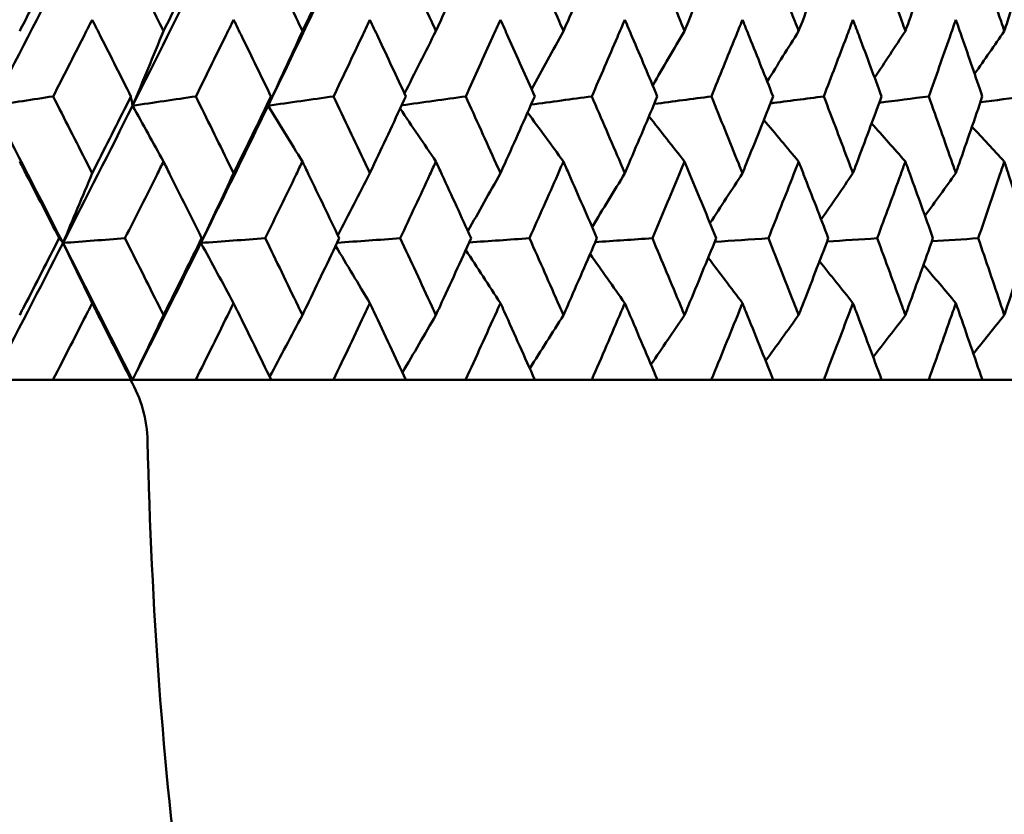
# Model space of a CAD drawing. Header units: millimetres. Extents: x 113 to 2969, y 62 to 2427.
# Tile 13 of 256: x 457 to 465, y 141 to 147. Entities that reach past the tile are written whole.
import ezdxf

# ---------------------------------------------------------------- set-up
doc = ezdxf.new("R2010")
doc.units = ezdxf.units.MM
doc.header["$LTSCALE"] = 12
doc.layers.add('Widoczne (ISO)', color=7, linetype='Continuous', lineweight=50)

msp = doc.modelspace()

# ---------------------------------------------------------------- linework, layer by layer
at = {"layer": 'Widoczne (ISO)'}
for p, q in [((457.4691, 144.3297), (456.997, 144.3297)), ((457.4691, 144.3297), (458.0765, 144.3297)), ((458.0885, 144.3297), (458.0765, 144.3297)), ((458.5803, 144.3297), (458.0885, 144.3297)), ((458.5803, 144.3297), (459.167, 144.3297)), ((459.6525, 144.3297), (459.167, 144.3297)), ((459.6525, 144.3297), (460.2162, 144.3297)), ((460.6814, 144.3297), (460.2162, 144.3297)), ((460.6814, 144.3297), (461.22, 144.3297)), ((461.663, 144.3297), (461.22, 144.3297)), ((461.663, 144.3297), (462.1743, 144.3297)), ((462.5934, 144.3297), (462.1743, 144.3297)), ((462.5934, 144.3297), (463.0754, 144.3297)), ((463.469, 144.3297), (463.0754, 144.3297)), ((463.469, 144.3297), (463.9197, 144.3297)), ((464.2862, 144.3297), (463.9197, 144.3297)), ((464.2862, 144.3297), (464.704, 144.3297)), ((465.042, 144.3297), (464.704, 144.3297))]:
    msp.add_line(p, q, dxfattribs=at)
msp.add_circle((448.6943, 112.3297), 50, dxfattribs=at)
msp.add_arc((457.2056, 143.8297), 1, 1.31456, 30, dxfattribs=at)
for points, knots in [([(457.2099, 147.0462), (457.2229, 147.0715), (457.2358, 147.0968), (457.3379, 147.2961), (457.4267, 147.4702), (457.5151, 147.6442)], [0.06686277, 0.06686277, 0.06686277, 0.06686277, 0.07557848, 0.07557848, 0.13558897, 0.13558897, 0.13558897, 0.13558897]), ([(458.0312, 147.6442), (458.1183, 147.4702), (458.2052, 147.2962), (458.3042, 147.0969), (458.3168, 147.0715), (458.3294, 147.0462)], [0.01556037, 0.01556037, 0.01556037, 0.01556037, 0.07555527, 0.07555527, 0.08428623, 0.08428623, 0.08428623, 0.08428623]), ([(458.3294, 147.0462), (458.3419, 147.0715), (458.3545, 147.0968), (458.4533, 147.2961), (458.5392, 147.4702), (458.6248, 147.6442)], [0.06686277, 0.06686277, 0.06686277, 0.06686277, 0.07557848, 0.07557848, 0.13558897, 0.13558897, 0.13558897, 0.13558897]), ([(459.1233, 147.6442), (459.2074, 147.4702), (459.2911, 147.2962), (459.3866, 147.0969), (459.3987, 147.0715), (459.4108, 147.0462)], [0.01556037, 0.01556037, 0.01556037, 0.01556037, 0.07555527, 0.07555527, 0.08428623, 0.08428623, 0.08428623, 0.08428623]), ([(459.4108, 147.0462), (459.4229, 147.0715), (459.435, 147.0968), (459.5302, 147.2961), (459.613, 147.4702), (459.6953, 147.6442)], [0.06686277, 0.06686277, 0.06686277, 0.06686277, 0.07557848, 0.07557848, 0.13558897, 0.13558897, 0.13558897, 0.13558897]), ([(460.1743, 147.6442), (460.255, 147.4702), (460.3353, 147.2962), (460.4268, 147.0969), (460.4384, 147.0715), (460.45, 147.0462)], [0.01556037, 0.01556037, 0.01556037, 0.01556037, 0.07555527, 0.07555527, 0.08428623, 0.08428623, 0.08428623, 0.08428623]), ([(460.45, 147.0462), (460.4616, 147.0715), (460.4732, 147.0968), (460.5644, 147.2961), (460.6436, 147.4702), (460.7223, 147.6442)], [0.06686277, 0.06686277, 0.06686277, 0.06686277, 0.07557848, 0.07557848, 0.13558897, 0.13558897, 0.13558897, 0.13558897]), ([(461.18, 147.6442), (461.257, 147.4702), (461.3335, 147.2962), (461.4207, 147.0969), (461.4317, 147.0715), (461.4428, 147.0462)], [0.01556037, 0.01556037, 0.01556037, 0.01556037, 0.07555527, 0.07555527, 0.08428623, 0.08428623, 0.08428623, 0.08428623]), ([(461.4428, 147.0462), (461.4538, 147.0715), (461.4649, 147.0968), (461.5517, 147.2961), (461.6271, 147.4702), (461.7019, 147.6442)], [0.06686277, 0.06686277, 0.06686277, 0.06686277, 0.07557848, 0.07557848, 0.13558897, 0.13558897, 0.13558897, 0.13558897]), ([(462.1364, 147.6442), (462.2094, 147.4702), (462.2818, 147.2962), (462.3643, 147.0969), (462.3748, 147.0715), (462.3853, 147.0462)], [0.01556037, 0.01556037, 0.01556037, 0.01556037, 0.07555527, 0.07555527, 0.08428623, 0.08428623, 0.08428623, 0.08428623]), ([(462.3853, 147.0462), (462.3957, 147.0715), (462.4061, 147.0968), (462.4883, 147.2961), (462.5595, 147.4702), (462.6302, 147.6442)], [0.06686277, 0.06686277, 0.06686277, 0.06686277, 0.07557848, 0.07557848, 0.13558897, 0.13558897, 0.13558897, 0.13558897]), ([(463.0397, 147.6442), (463.1084, 147.4702), (463.1765, 147.2962), (463.254, 147.0969), (463.2639, 147.0715), (463.2737, 147.0462)], [0.01556037, 0.01556037, 0.01556037, 0.01556037, 0.07555527, 0.07555527, 0.08428623, 0.08428623, 0.08428623, 0.08428623]), ([(463.2737, 147.0462), (463.2835, 147.0715), (463.2933, 147.0968), (463.3704, 147.2961), (463.4372, 147.4702), (463.5034, 147.6442)], [0.06686277, 0.06686277, 0.06686277, 0.06686277, 0.07557848, 0.07557848, 0.13558897, 0.13558897, 0.13558897, 0.13558897]), ([(463.8865, 147.6442), (463.9506, 147.4702), (464.0141, 147.2962), (464.0863, 147.0969), (464.0954, 147.0715), (464.1046, 147.0462)], [0.01556037, 0.01556037, 0.01556037, 0.01556037, 0.07555527, 0.07555527, 0.08428623, 0.08428623, 0.08428623, 0.08428623]), ([(464.1046, 147.0462), (464.1137, 147.0715), (464.1228, 147.0968), (464.1946, 147.2961), (464.2567, 147.4702), (464.3183, 147.6442)], [0.06686277, 0.06686277, 0.06686277, 0.06686277, 0.07557848, 0.07557848, 0.13558897, 0.13558897, 0.13558897, 0.13558897]), ([(464.6733, 147.6442), (464.7325, 147.4702), (464.7912, 147.2962), (464.8578, 147.0969), (464.8662, 147.0715), (464.8746, 147.0462)], [0.01556037, 0.01556037, 0.01556037, 0.01556037, 0.07555527, 0.07555527, 0.08428623, 0.08428623, 0.08428623, 0.08428623]), ([(464.8746, 147.0462), (464.8831, 147.0715), (464.8915, 147.0968), (464.9577, 147.2961), (465.0148, 147.4702), (465.0714, 147.6442)], [0.06686277, 0.06686277, 0.06686277, 0.06686277, 0.07557848, 0.07557848, 0.13558897, 0.13558897, 0.13558897, 0.13558897]), ([(457.7741, 147.135), (457.7513, 147.0899), (457.7284, 147.0448), (457.6272, 146.8456), (457.5487, 146.6915), (457.47, 146.5374)], [0.04598621, 0.04598621, 0.04598621, 0.04598621, 0.06155279, 0.06155279, 0.11473062, 0.11473062, 0.11473062, 0.11473062]), ([(458.0756, 146.5374), (457.9982, 146.6915), (457.9206, 146.8456), (457.8198, 147.0447), (457.797, 147.0899), (457.7741, 147.135)], [0.00838421, 0.00838421, 0.00838421, 0.00838421, 0.06155515, 0.06155515, 0.07712864, 0.07712864, 0.07712864, 0.07712864]), ([(458.8751, 147.135), (458.8531, 147.0899), (458.831, 147.0448), (458.7332, 146.8456), (458.6573, 146.6915), (458.5811, 146.5374)], [0.04598621, 0.04598621, 0.04598621, 0.04598621, 0.06155279, 0.06155279, 0.11473062, 0.11473062, 0.11473062, 0.11473062]), ([(459.1662, 146.5374), (459.0915, 146.6915), (459.0166, 146.8456), (458.9193, 147.0447), (458.8972, 147.0899), (458.8751, 147.135)], [0.00838421, 0.00838421, 0.00838421, 0.00838421, 0.06155515, 0.06155515, 0.07712864, 0.07712864, 0.07712864, 0.07712864]), ([(459.936, 147.135), (459.9148, 147.0899), (459.8935, 147.0448), (459.7996, 146.8456), (459.7266, 146.6915), (459.6533, 146.5374)], [0.04598621, 0.04598621, 0.04598621, 0.04598621, 0.06155279, 0.06155279, 0.11473062, 0.11473062, 0.11473062, 0.11473062]), ([(460.2155, 146.5374), (460.1438, 146.6915), (460.0719, 146.8456), (459.9784, 147.0447), (459.9572, 147.0899), (459.936, 147.135)], [0.00838421, 0.00838421, 0.00838421, 0.00838421, 0.06155515, 0.06155515, 0.07712864, 0.07712864, 0.07712864, 0.07712864]), ([(460.9525, 147.135), (460.9322, 147.0899), (460.9119, 147.0448), (460.8221, 146.8456), (460.7523, 146.6915), (460.6821, 146.5374)], [0.04598621, 0.04598621, 0.04598621, 0.04598621, 0.06155279, 0.06155279, 0.11473062, 0.11473062, 0.11473062, 0.11473062]), ([(461.2192, 146.5374), (461.1509, 146.6915), (461.0822, 146.8456), (460.993, 147.0447), (460.9727, 147.0899), (460.9525, 147.135)], [0.00838421, 0.00838421, 0.00838421, 0.00838421, 0.06155515, 0.06155515, 0.07712864, 0.07712864, 0.07712864, 0.07712864]), ([(461.9205, 147.135), (461.9013, 147.0899), (461.882, 147.0448), (461.7968, 146.8456), (461.7304, 146.6915), (461.6637, 146.5374)], [0.04598621, 0.04598621, 0.04598621, 0.04598621, 0.06155279, 0.06155279, 0.11473062, 0.11473062, 0.11473062, 0.11473062]), ([(462.1736, 146.5374), (462.1088, 146.6915), (462.0437, 146.8456), (461.959, 147.0447), (461.9398, 147.0899), (461.9205, 147.135)], [0.00838421, 0.00838421, 0.00838421, 0.00838421, 0.06155515, 0.06155515, 0.07712864, 0.07712864, 0.07712864, 0.07712864]), ([(462.8364, 147.135), (462.8183, 147.0899), (462.8001, 147.0448), (462.7197, 146.8456), (462.6571, 146.6915), (462.5941, 146.5374)], [0.04598621, 0.04598621, 0.04598621, 0.04598621, 0.06155279, 0.06155279, 0.11473062, 0.11473062, 0.11473062, 0.11473062]), ([(463.0747, 146.5374), (463.0138, 146.6915), (462.9525, 146.8456), (462.8727, 147.0447), (462.8546, 147.0899), (462.8364, 147.135)], [0.00838421, 0.00838421, 0.00838421, 0.00838421, 0.06155515, 0.06155515, 0.07712864, 0.07712864, 0.07712864, 0.07712864]), ([(463.6965, 147.135), (463.6796, 147.0899), (463.6626, 147.0448), (463.5873, 146.8456), (463.5287, 146.6915), (463.4696, 146.5374)], [0.04598621, 0.04598621, 0.04598621, 0.04598621, 0.06155279, 0.06155279, 0.11473062, 0.11473062, 0.11473062, 0.11473062]), ([(463.9191, 146.5374), (463.8623, 146.6915), (463.805, 146.8456), (463.7304, 147.0447), (463.7135, 147.0899), (463.6965, 147.135)], [0.00838421, 0.00838421, 0.00838421, 0.00838421, 0.06155515, 0.06155515, 0.07712864, 0.07712864, 0.07712864, 0.07712864]), ([(464.4974, 147.135), (464.4817, 147.0899), (464.4659, 147.0448), (464.3961, 146.8456), (464.3417, 146.6915), (464.2868, 146.5374)], [0.04598621, 0.04598621, 0.04598621, 0.04598621, 0.06155279, 0.06155279, 0.11473062, 0.11473062, 0.11473062, 0.11473062]), ([(464.7034, 146.5374), (464.6509, 146.6915), (464.5979, 146.8456), (464.5288, 147.0447), (464.5131, 147.0899), (464.4974, 147.135)], [0.00838421, 0.00838421, 0.00838421, 0.00838421, 0.06155515, 0.06155515, 0.07712864, 0.07712864, 0.07712864, 0.07712864]), ([(457.47, 146.5374), (457.5592, 146.3623), (457.6482, 146.1872), (457.7493, 145.9876), (457.7617, 145.9631), (457.7741, 145.9386)], [0.01044349, 0.01044349, 0.01044349, 0.01044349, 0.07085106, 0.07085106, 0.07930241, 0.07930241, 0.07930241, 0.07930241]), ([(457.7741, 145.9386), (457.7865, 145.963), (457.7989, 145.9875), (457.8997, 146.1871), (457.9879, 146.3623), (458.0756, 146.5374)], [0.06241522, 0.06241522, 0.06241522, 0.06241522, 0.0708546, 0.0708546, 0.13127416, 0.13127416, 0.13127416, 0.13127416]), ([(458.5811, 146.5374), (458.6675, 146.3623), (458.7535, 146.1872), (458.8512, 145.9876), (458.8632, 145.9631), (458.8751, 145.9386)], [0.01044349, 0.01044349, 0.01044349, 0.01044349, 0.07085106, 0.07085106, 0.07930241, 0.07930241, 0.07930241, 0.07930241]), ([(458.8751, 145.9386), (458.8871, 145.963), (458.899, 145.9875), (458.9965, 146.1871), (459.0816, 146.3623), (459.1662, 146.5374)], [0.06241522, 0.06241522, 0.06241522, 0.06241522, 0.0708546, 0.0708546, 0.13127416, 0.13127416, 0.13127416, 0.13127416]), ([(459.6533, 146.5374), (459.7364, 146.3623), (459.8191, 146.1872), (459.913, 145.9876), (459.9245, 145.9631), (459.936, 145.9386)], [0.01044349, 0.01044349, 0.01044349, 0.01044349, 0.07085106, 0.07085106, 0.07930241, 0.07930241, 0.07930241, 0.07930241]), ([(459.936, 145.9386), (459.9475, 145.963), (459.9589, 145.9875), (460.0526, 146.1871), (460.1342, 146.3623), (460.2155, 146.5374)], [0.06241522, 0.06241522, 0.06241522, 0.06241522, 0.0708546, 0.0708546, 0.13127416, 0.13127416, 0.13127416, 0.13127416]), ([(460.6821, 146.5374), (460.7616, 146.3623), (460.8408, 146.1872), (460.9305, 145.9876), (460.9415, 145.9631), (460.9525, 145.9386)], [0.01044349, 0.01044349, 0.01044349, 0.01044349, 0.07085106, 0.07085106, 0.07930241, 0.07930241, 0.07930241, 0.07930241]), ([(460.9525, 145.9386), (460.9634, 145.963), (460.9744, 145.9875), (461.0638, 146.1871), (461.1418, 146.3623), (461.2192, 146.5374)], [0.06241522, 0.06241522, 0.06241522, 0.06241522, 0.0708546, 0.0708546, 0.13127416, 0.13127416, 0.13127416, 0.13127416]), ([(461.6637, 146.5374), (461.7393, 146.3623), (461.8145, 146.1872), (461.8997, 145.9876), (461.9101, 145.9631), (461.9205, 145.9386)], [0.01044349, 0.01044349, 0.01044349, 0.01044349, 0.07085106, 0.07085106, 0.07930241, 0.07930241, 0.07930241, 0.07930241]), ([(461.9205, 145.9386), (461.931, 145.963), (461.9414, 145.9875), (462.0262, 146.1871), (462.1002, 146.3623), (462.1736, 146.5374)], [0.06241522, 0.06241522, 0.06241522, 0.06241522, 0.0708546, 0.0708546, 0.13127416, 0.13127416, 0.13127416, 0.13127416]), ([(462.5941, 146.5374), (462.6655, 146.3623), (462.7365, 146.1872), (462.8168, 145.9876), (462.8266, 145.9631), (462.8364, 145.9386)], [0.01044349, 0.01044349, 0.01044349, 0.01044349, 0.07085106, 0.07085106, 0.07930241, 0.07930241, 0.07930241, 0.07930241]), ([(462.8364, 145.9386), (462.8463, 145.963), (462.8561, 145.9875), (462.9361, 146.1871), (463.0057, 146.3623), (463.0747, 146.5374)], [0.06241522, 0.06241522, 0.06241522, 0.06241522, 0.0708546, 0.0708546, 0.13127416, 0.13127416, 0.13127416, 0.13127416]), ([(463.4696, 146.5374), (463.5366, 146.3623), (463.603, 146.1872), (463.6781, 145.9876), (463.6873, 145.9631), (463.6965, 145.9386)], [0.01044349, 0.01044349, 0.01044349, 0.01044349, 0.07085106, 0.07085106, 0.07930241, 0.07930241, 0.07930241, 0.07930241]), ([(463.6965, 145.9386), (463.7057, 145.963), (463.7149, 145.9875), (463.7897, 146.1871), (463.8547, 146.3623), (463.9191, 146.5374)], [0.06241522, 0.06241522, 0.06241522, 0.06241522, 0.0708546, 0.0708546, 0.13127416, 0.13127416, 0.13127416, 0.13127416]), ([(464.2868, 146.5374), (464.349, 146.3623), (464.4107, 146.1872), (464.4803, 145.9876), (464.4889, 145.9631), (464.4974, 145.9386)], [0.01044349, 0.01044349, 0.01044349, 0.01044349, 0.07085106, 0.07085106, 0.07930241, 0.07930241, 0.07930241, 0.07930241]), ([(464.4974, 145.9386), (464.5059, 145.963), (464.5144, 145.9875), (464.5837, 146.1871), (464.6439, 146.3623), (464.7034, 146.5374)], [0.06241522, 0.06241522, 0.06241522, 0.06241522, 0.0708546, 0.0708546, 0.13127416, 0.13127416, 0.13127416, 0.13127416]), ([(457.5168, 145.4323), (457.432, 145.5982), (457.3469, 145.7642), (457.2443, 145.9636), (457.2271, 145.9971), (457.2099, 146.0305)], [0.00418374, 0.00418374, 0.00418374, 0.00418374, 0.06147247, 0.06147247, 0.07302352, 0.07302352, 0.07302352, 0.07302352]), ([(458.3294, 146.0305), (458.3127, 145.9971), (458.296, 145.9636), (458.1964, 145.7642), (458.1131, 145.5982), (458.0295, 145.4323)], [0.04993807, 0.04993807, 0.04993807, 0.04993807, 0.0614821, 0.0614821, 0.11877783, 0.11877783, 0.11877783, 0.11877783]), ([(458.6264, 145.4323), (458.5444, 145.5982), (458.4621, 145.7642), (458.3627, 145.9636), (458.3461, 145.9971), (458.3294, 146.0305)], [0.00418374, 0.00418374, 0.00418374, 0.00418374, 0.06147247, 0.06147247, 0.07302352, 0.07302352, 0.07302352, 0.07302352]), ([(459.4108, 146.0305), (459.3948, 145.9971), (459.3787, 145.9636), (459.2827, 145.7642), (459.2024, 145.5982), (459.1217, 145.4323)], [0.04993807, 0.04993807, 0.04993807, 0.04993807, 0.0614821, 0.0614821, 0.11877783, 0.11877783, 0.11877783, 0.11877783]), ([(459.6968, 145.4323), (459.6179, 145.5982), (459.5387, 145.7642), (459.443, 145.9636), (459.4269, 145.9971), (459.4108, 146.0305)], [0.00418374, 0.00418374, 0.00418374, 0.00418374, 0.06147247, 0.06147247, 0.07302352, 0.07302352, 0.07302352, 0.07302352]), ([(460.45, 146.0305), (460.4346, 145.9971), (460.4192, 145.9636), (460.3272, 145.7642), (460.2502, 145.5982), (460.1728, 145.4323)], [0.04993807, 0.04993807, 0.04993807, 0.04993807, 0.0614821, 0.0614821, 0.11877783, 0.11877783, 0.11877783, 0.11877783]), ([(460.7238, 145.4323), (460.6483, 145.5982), (460.5725, 145.7642), (460.4808, 145.9636), (460.4654, 145.9971), (460.45, 146.0305)], [0.00418374, 0.00418374, 0.00418374, 0.00418374, 0.06147247, 0.06147247, 0.07302352, 0.07302352, 0.07302352, 0.07302352]), ([(461.4428, 146.0305), (461.4281, 145.9971), (461.4134, 145.9636), (461.3258, 145.7642), (461.2524, 145.5982), (461.1785, 145.4323)], [0.04993807, 0.04993807, 0.04993807, 0.04993807, 0.0614821, 0.0614821, 0.11877783, 0.11877783, 0.11877783, 0.11877783]), ([(461.7034, 145.4323), (461.6316, 145.5982), (461.5594, 145.7642), (461.4721, 145.9636), (461.4575, 145.9971), (461.4428, 146.0305)], [0.00418374, 0.00418374, 0.00418374, 0.00418374, 0.06147247, 0.06147247, 0.07302352, 0.07302352, 0.07302352, 0.07302352]), ([(462.3853, 146.0305), (462.3714, 145.9971), (462.3575, 145.9636), (462.2745, 145.7642), (462.205, 145.5982), (462.135, 145.4323)], [0.04993807, 0.04993807, 0.04993807, 0.04993807, 0.0614821, 0.0614821, 0.11877783, 0.11877783, 0.11877783, 0.11877783]), ([(462.6315, 145.4323), (462.5638, 145.5982), (462.4955, 145.7642), (462.413, 145.9636), (462.3991, 145.9971), (462.3853, 146.0305)], [0.00418374, 0.00418374, 0.00418374, 0.00418374, 0.06147247, 0.06147247, 0.07302352, 0.07302352, 0.07302352, 0.07302352]), ([(463.2737, 146.0305), (463.2607, 145.9971), (463.2476, 145.9636), (463.1697, 145.7642), (463.1043, 145.5982), (463.0384, 145.4323)], [0.04993807, 0.04993807, 0.04993807, 0.04993807, 0.0614821, 0.0614821, 0.11877783, 0.11877783, 0.11877783, 0.11877783]), ([(463.5047, 145.4323), (463.4412, 145.5982), (463.3772, 145.7642), (463.2997, 145.9636), (463.2867, 145.9971), (463.2737, 146.0305)], [0.00418374, 0.00418374, 0.00418374, 0.00418374, 0.06147247, 0.06147247, 0.07302352, 0.07302352, 0.07302352, 0.07302352]), ([(464.1046, 146.0305), (464.0924, 145.9971), (464.0803, 145.9636), (464.0077, 145.7642), (463.9467, 145.5982), (463.8852, 145.4323)], [0.04993807, 0.04993807, 0.04993807, 0.04993807, 0.0614821, 0.0614821, 0.11877783, 0.11877783, 0.11877783, 0.11877783]), ([(464.3194, 145.4323), (464.2604, 145.5982), (464.2009, 145.7642), (464.1288, 145.9636), (464.1167, 145.9971), (464.1046, 146.0305)], [0.00418374, 0.00418374, 0.00418374, 0.00418374, 0.06147247, 0.06147247, 0.07302352, 0.07302352, 0.07302352, 0.07302352]), ([(464.8746, 146.0305), (464.8635, 145.9971), (464.8523, 145.9636), (464.7853, 145.7642), (464.729, 145.5982), (464.6721, 145.4323)], [0.04993807, 0.04993807, 0.04993807, 0.04993807, 0.0614821, 0.0614821, 0.11877783, 0.11877783, 0.11877783, 0.11877783]), ([(465.0725, 145.4323), (465.0182, 145.5982), (464.9635, 145.7642), (464.897, 145.9636), (464.8858, 145.9971), (464.8746, 146.0305)], [0.00418374, 0.00418374, 0.00418374, 0.00418374, 0.06147247, 0.06147247, 0.07302352, 0.07302352, 0.07302352, 0.07302352]), ([(457.2099, 144.8339), (457.2219, 144.8571), (457.2338, 144.8803), (457.3365, 145.0797), (457.4269, 145.256), (457.5168, 145.4323)], [0.05804162, 0.05804162, 0.05804162, 0.05804162, 0.06605559, 0.06605559, 0.12689392, 0.12689392, 0.12689392, 0.12689392]), ([(458.0295, 145.4323), (458.1182, 145.256), (458.2065, 145.0798), (458.3062, 144.8804), (458.3178, 144.8571), (458.3294, 144.8339)], [0.00523804, 0.00523804, 0.00523804, 0.00523804, 0.06606705, 0.06606705, 0.07409033, 0.07409033, 0.07409033, 0.07409033]), ([(458.3294, 144.8339), (458.341, 144.8571), (458.3526, 144.8803), (458.452, 145.0797), (458.5394, 145.256), (458.6264, 145.4323)], [0.05804162, 0.05804162, 0.05804162, 0.05804162, 0.06605559, 0.06605559, 0.12689392, 0.12689392, 0.12689392, 0.12689392]), ([(459.1217, 145.4323), (459.2073, 145.256), (459.2925, 145.0798), (459.3885, 144.8804), (459.3997, 144.8571), (459.4108, 144.8339)], [0.00523804, 0.00523804, 0.00523804, 0.00523804, 0.06606705, 0.06606705, 0.07409033, 0.07409033, 0.07409033, 0.07409033]), ([(459.4108, 144.8339), (459.422, 144.8571), (459.4332, 144.8803), (459.529, 145.0797), (459.6131, 145.256), (459.6968, 145.4323)], [0.05804162, 0.05804162, 0.05804162, 0.05804162, 0.06605559, 0.06605559, 0.12689392, 0.12689392, 0.12689392, 0.12689392]), ([(460.1728, 145.4323), (460.2549, 145.256), (460.3366, 145.0798), (460.4286, 144.8804), (460.4393, 144.8571), (460.45, 144.8339)], [0.00523804, 0.00523804, 0.00523804, 0.00523804, 0.06606705, 0.06606705, 0.07409033, 0.07409033, 0.07409033, 0.07409033]), ([(460.45, 144.8339), (460.4607, 144.8571), (460.4714, 144.8803), (460.5632, 145.0797), (460.6438, 145.256), (460.7238, 145.4323)], [0.05804162, 0.05804162, 0.05804162, 0.05804162, 0.06605559, 0.06605559, 0.12689392, 0.12689392, 0.12689392, 0.12689392]), ([(461.1785, 145.4323), (461.2568, 145.256), (461.3347, 145.0798), (461.4224, 144.8804), (461.4326, 144.8571), (461.4428, 144.8339)], [0.00523804, 0.00523804, 0.00523804, 0.00523804, 0.06606705, 0.06606705, 0.07409033, 0.07409033, 0.07409033, 0.07409033]), ([(461.4428, 144.8339), (461.453, 144.8571), (461.4632, 144.8803), (461.5505, 145.0797), (461.6272, 145.256), (461.7034, 145.4323)], [0.05804162, 0.05804162, 0.05804162, 0.05804162, 0.06605559, 0.06605559, 0.12689392, 0.12689392, 0.12689392, 0.12689392]), ([(462.135, 145.4323), (462.2092, 145.256), (462.283, 145.0798), (462.3659, 144.8804), (462.3756, 144.8571), (462.3853, 144.8339)], [0.00523804, 0.00523804, 0.00523804, 0.00523804, 0.06606705, 0.06606705, 0.07409033, 0.07409033, 0.07409033, 0.07409033]), ([(462.3853, 144.8339), (462.3949, 144.8571), (462.4045, 144.8803), (462.4872, 145.0797), (462.5596, 145.256), (462.6315, 145.4323)], [0.05804162, 0.05804162, 0.05804162, 0.05804162, 0.06605559, 0.06605559, 0.12689392, 0.12689392, 0.12689392, 0.12689392]), ([(463.0384, 145.4323), (463.1083, 145.256), (463.1776, 145.0798), (463.2555, 144.8804), (463.2646, 144.8571), (463.2737, 144.8339)], [0.00523804, 0.00523804, 0.00523804, 0.00523804, 0.06606705, 0.06606705, 0.07409033, 0.07409033, 0.07409033, 0.07409033]), ([(463.2737, 144.8339), (463.2827, 144.8571), (463.2918, 144.8803), (463.3694, 145.0797), (463.4373, 145.256), (463.5047, 145.4323)], [0.05804162, 0.05804162, 0.05804162, 0.05804162, 0.06605559, 0.06605559, 0.12689392, 0.12689392, 0.12689392, 0.12689392]), ([(463.8852, 145.4323), (463.9504, 145.256), (464.0151, 145.0798), (464.0877, 144.8804), (464.0961, 144.8571), (464.1046, 144.8339)], [0.00523804, 0.00523804, 0.00523804, 0.00523804, 0.06606705, 0.06606705, 0.07409033, 0.07409033, 0.07409033, 0.07409033]), ([(464.1046, 144.8339), (464.113, 144.8571), (464.1214, 144.8803), (464.1937, 145.0797), (464.2569, 145.256), (464.3194, 145.4323)], [0.05804162, 0.05804162, 0.05804162, 0.05804162, 0.06605559, 0.06605559, 0.12689392, 0.12689392, 0.12689392, 0.12689392]), ([(464.6721, 145.4323), (464.7324, 145.256), (464.7921, 145.0798), (464.8591, 144.8804), (464.8669, 144.8571), (464.8746, 144.8339)], [0.00523804, 0.00523804, 0.00523804, 0.00523804, 0.06606705, 0.06606705, 0.07409033, 0.07409033, 0.07409033, 0.07409033]), ([(464.8746, 144.8339), (464.8824, 144.8571), (464.8902, 144.8803), (464.9568, 145.0797), (465.015, 145.256), (465.0725, 145.4323)], [0.05804162, 0.05804162, 0.05804162, 0.05804162, 0.06605559, 0.06605559, 0.12689392, 0.12689392, 0.12689392, 0.12689392]), ([(457.7741, 144.9273), (457.7632, 144.9057), (457.7522, 144.8842), (457.651, 144.685), (457.5602, 144.5073), (457.4691, 144.3297)], [0.05393723, 0.05393723, 0.05393723, 0.05393723, 0.06137399, 0.06137399, 0.12273355, 0.12273355, 0.12273355, 0.12273355]), ([(458.0765, 144.3297), (457.9869, 144.5073), (457.8971, 144.6849), (457.796, 144.8842), (457.7851, 144.9057), (457.7741, 144.9273)], [0, 0, 0, 0, 0.06135239, 0.06135239, 0.06879633, 0.06879633, 0.06879633, 0.06879633]), ([(458.8751, 144.9273), (458.8646, 144.9057), (458.854, 144.8842), (458.7561, 144.685), (458.6684, 144.5073), (458.5803, 144.3297)], [0.05393723, 0.05393723, 0.05393723, 0.05393723, 0.06137399, 0.06137399, 0.12273355, 0.12273355, 0.12273355, 0.12273355]), ([(459.167, 144.3297), (459.0807, 144.5073), (458.9939, 144.6849), (458.8963, 144.8842), (458.8857, 144.9057), (458.8751, 144.9273)], [0, 0, 0, 0, 0.06135239, 0.06135239, 0.06879633, 0.06879633, 0.06879633, 0.06879633]), ([(459.936, 144.9273), (459.9258, 144.9057), (459.9157, 144.8842), (459.8216, 144.685), (459.7373, 144.5073), (459.6525, 144.3297)], [0.05393723, 0.05393723, 0.05393723, 0.05393723, 0.06137399, 0.06137399, 0.12273355, 0.12273355, 0.12273355, 0.12273355]), ([(460.2162, 144.3297), (460.1334, 144.5073), (460.0501, 144.6849), (459.9563, 144.8842), (459.9461, 144.9057), (459.936, 144.9273)], [0, 0, 0, 0, 0.06135239, 0.06135239, 0.06879633, 0.06879633, 0.06879633, 0.06879633]), ([(460.9525, 144.9273), (460.9428, 144.9057), (460.933, 144.8842), (460.8432, 144.685), (460.7625, 144.5073), (460.6814, 144.3297)], [0.05393723, 0.05393723, 0.05393723, 0.05393723, 0.06137399, 0.06137399, 0.12273355, 0.12273355, 0.12273355, 0.12273355]), ([(461.22, 144.3297), (461.1409, 144.5073), (461.0615, 144.6849), (460.9719, 144.8842), (460.9622, 144.9057), (460.9525, 144.9273)], [0, 0, 0, 0, 0.06135239, 0.06135239, 0.06879633, 0.06879633, 0.06879633, 0.06879633]), ([(461.9205, 144.9273), (461.9113, 144.9057), (461.9021, 144.8842), (461.8168, 144.685), (461.7402, 144.5073), (461.663, 144.3297)], [0.05393723, 0.05393723, 0.05393723, 0.05393723, 0.06137399, 0.06137399, 0.12273355, 0.12273355, 0.12273355, 0.12273355]), ([(462.1743, 144.3297), (462.0994, 144.5073), (462.024, 144.6849), (461.939, 144.8842), (461.9298, 144.9057), (461.9205, 144.9273)], [0, 0, 0, 0, 0.06135239, 0.06135239, 0.06879633, 0.06879633, 0.06879633, 0.06879633]), ([(462.8364, 144.9273), (462.8278, 144.9057), (462.8191, 144.8842), (462.7386, 144.685), (462.6663, 144.5073), (462.5934, 144.3297)], [0.05393723, 0.05393723, 0.05393723, 0.05393723, 0.06137399, 0.06137399, 0.12273355, 0.12273355, 0.12273355, 0.12273355]), ([(463.0754, 144.3297), (463.0049, 144.5073), (462.934, 144.6849), (462.8538, 144.8842), (462.8451, 144.9057), (462.8364, 144.9273)], [0, 0, 0, 0, 0.06135239, 0.06135239, 0.06879633, 0.06879633, 0.06879633, 0.06879633]), ([(463.6965, 144.9273), (463.6884, 144.9057), (463.6803, 144.8842), (463.605, 144.685), (463.5373, 144.5073), (463.469, 144.3297)], [0.05393723, 0.05393723, 0.05393723, 0.05393723, 0.06137399, 0.06137399, 0.12273355, 0.12273355, 0.12273355, 0.12273355]), ([(463.9197, 144.3297), (463.854, 144.5073), (463.7877, 144.6849), (463.7128, 144.8842), (463.7047, 144.9057), (463.6965, 144.9273)], [0, 0, 0, 0, 0.06135239, 0.06135239, 0.06879633, 0.06879633, 0.06879633, 0.06879633]), ([(464.4974, 144.9273), (464.4899, 144.9057), (464.4824, 144.8842), (464.4126, 144.685), (464.3497, 144.5073), (464.2862, 144.3297)], [0.05393723, 0.05393723, 0.05393723, 0.05393723, 0.06137399, 0.06137399, 0.12273355, 0.12273355, 0.12273355, 0.12273355]), ([(464.704, 144.3297), (464.6432, 144.5073), (464.5819, 144.6849), (464.5125, 144.8842), (464.5049, 144.9057), (464.4974, 144.9273)], [0, 0, 0, 0, 0.06135239, 0.06135239, 0.06879633, 0.06879633, 0.06879633, 0.06879633]), ([(463.2216, 130.0113), (462.5827, 130.5515), (462.0047, 131.1682), (460.9705, 132.5546), (460.5143, 133.3243), (459.7237, 135.0168), (459.3893, 135.9395), (458.8423, 137.9381), (458.6296, 139.0139), (458.3262, 141.3185), (458.2353, 142.5473), (458.2054, 143.8526)], [1, 1, 1, 1, 1.1906229, 1.1906229, 1.3812459, 1.3812459, 1.5718688, 1.5718688, 1.7624917, 1.7624917, 1.9531146, 1.9531146, 1.9531146, 1.9531146])]:
    msp.add_open_spline(points, degree=3, knots=knots, dxfattribs=at)
for points in [[(456.9974, 146.4646), (457.1824, 146.8213), (457.366, 147.178), (457.5481, 147.5347)], [(458.089, 146.4646), (458.2682, 146.8213), (458.4458, 147.178), (458.6217, 147.5347)], [(459.1434, 146.4646), (459.3161, 146.8213), (459.4871, 147.178), (459.6562, 147.5347)], [(458.3294, 147.0462), (458.2495, 146.8519), (458.1694, 146.658), (458.089, 146.4646)], [(459.4108, 147.0462), (459.322, 146.8519), (459.2329, 146.658), (459.1434, 146.4646)], [(460.45, 147.0462), (460.3686, 146.8838), (460.2869, 146.7217), (460.205, 146.5599)], [(461.4428, 147.0462), (461.3604, 146.8946), (461.2777, 146.7433), (461.1949, 146.5923)], [(462.3853, 147.0462), (462.3028, 146.9051), (462.2202, 146.7641), (462.1374, 146.6235)], [(463.2737, 147.0462), (463.1922, 146.9152), (463.1105, 146.7843), (463.0287, 146.6537)], [(464.1046, 147.0462), (464.025, 146.9251), (463.9452, 146.8041), (463.8652, 146.6833)], [(464.8746, 147.0462), (464.7978, 146.9348), (464.7207, 146.8236), (464.6436, 146.7125)], [(456.9974, 146.4646), (457.1549, 146.4889), (457.3125, 146.5131), (457.47, 146.5374)], [(458.089, 146.4646), (458.0845, 146.4889), (458.0801, 146.5131), (458.0756, 146.5374)], [(458.089, 146.4646), (458.253, 146.4889), (458.4171, 146.5131), (458.5811, 146.5374)], [(459.1434, 146.4646), (459.151, 146.4889), (459.1586, 146.5131), (459.1662, 146.5374)], [(459.1434, 146.4646), (459.3134, 146.4889), (459.4833, 146.5131), (459.6533, 146.5374)], [(460.1834, 146.4683), (460.3496, 146.4913), (460.5159, 146.5144), (460.6821, 146.5374)], [(461.1909, 146.4735), (461.3485, 146.4948), (461.5061, 146.5161), (461.6637, 146.5374)], [(462.1489, 146.4785), (462.2973, 146.4981), (462.4457, 146.5178), (462.5941, 146.5374)], [(463.0533, 146.4832), (463.1921, 146.5013), (463.3309, 146.5194), (463.4696, 146.5374)], [(463.9009, 146.4878), (464.0295, 146.5044), (464.1582, 146.5209), (464.2868, 146.5374)], [(464.6881, 146.4922), (464.8062, 146.5073), (464.9244, 146.5224), (465.0425, 146.5374)], [(457.5472, 145.3959), (457.3652, 145.752), (457.1819, 146.1083), (456.9974, 146.4646)], [(457.5472, 145.3959), (457.7294, 145.752), (457.91, 146.1083), (458.089, 146.4646)], [(458.3294, 146.0305), (458.2493, 146.1754), (458.1692, 146.3201), (458.089, 146.4646)], [(458.6207, 145.3959), (458.7967, 145.752), (458.971, 146.1083), (459.1434, 146.4646)], [(459.4108, 146.0305), (459.3218, 146.1754), (459.2327, 146.3201), (459.1434, 146.4646)], [(460.45, 146.0305), (460.3573, 146.1681), (460.2644, 146.3055), (460.1715, 146.4427)], [(461.4428, 146.0305), (461.3498, 146.1578), (461.2567, 146.2848), (461.1635, 146.4117)], [(462.3853, 146.0305), (462.2931, 146.148), (462.2008, 146.2653), (462.1085, 146.3824)], [(463.2737, 146.0305), (463.1833, 146.1386), (463.0929, 146.2466), (463.0024, 146.3544)], [(464.1046, 146.0305), (464.017, 146.1297), (463.9294, 146.2287), (463.8417, 146.3276)], [(464.8746, 146.0305), (464.7908, 146.1209), (464.7068, 146.2113), (464.6229, 146.3015)], [(457.7741, 145.9386), (457.6987, 145.7572), (457.6231, 145.5764), (457.5472, 145.3959)], [(458.8751, 145.9386), (458.7906, 145.7572), (458.7058, 145.5764), (458.6207, 145.3959)], [(459.936, 145.9386), (459.8528, 145.7771), (459.7695, 145.616), (459.6859, 145.4552)], [(460.9525, 145.9386), (460.868, 145.7881), (460.7833, 145.638), (460.6984, 145.4881)], [(461.9205, 145.9386), (461.8358, 145.7986), (461.7508, 145.6589), (461.6656, 145.5195)], [(462.8364, 145.9386), (462.7523, 145.8087), (462.668, 145.679), (462.5835, 145.5496)], [(463.6965, 145.9386), (463.614, 145.8185), (463.5313, 145.6986), (463.4485, 145.5789)], [(464.4974, 145.9386), (464.4174, 145.828), (464.3373, 145.7177), (464.257, 145.6075)], [(457.5472, 145.3959), (457.5371, 145.408), (457.527, 145.4202), (457.5168, 145.4323)], [(457.5472, 145.3959), (457.708, 145.408), (457.8688, 145.4202), (458.0295, 145.4323)], [(458.6207, 145.3959), (458.7877, 145.408), (458.9547, 145.4202), (459.1217, 145.4323)], [(458.6207, 145.3959), (458.6226, 145.408), (458.6245, 145.4202), (458.6264, 145.4323)], [(459.6804, 145.3977), (459.8445, 145.4092), (460.0087, 145.4208), (460.1728, 145.4323)], [(460.7093, 145.4002), (460.8657, 145.4109), (461.0221, 145.4216), (461.1785, 145.4323)], [(461.6905, 145.4026), (461.8387, 145.4125), (461.9868, 145.4224), (462.135, 145.4323)], [(462.6204, 145.4049), (462.7597, 145.414), (462.8991, 145.4232), (463.0384, 145.4323)], [(463.4951, 145.4071), (463.6251, 145.4155), (463.7552, 145.4239), (463.8852, 145.4323)], [(464.3113, 145.4092), (464.4315, 145.4169), (464.5518, 145.4246), (464.6721, 145.4323)], [(456.997, 144.3297), (457.1819, 144.6849), (457.3653, 145.0403), (457.5472, 145.3959)], [(458.0885, 144.3297), (457.9094, 144.6849), (457.729, 145.0403), (457.5472, 145.3959)], [(457.7741, 144.9273), (457.6986, 145.0838), (457.623, 145.24), (457.5472, 145.3959)], [(458.0885, 144.3297), (458.2676, 144.6849), (458.445, 145.0403), (458.6207, 145.3959)], [(458.8751, 144.9273), (458.7905, 145.0838), (458.7057, 145.24), (458.6207, 145.3959)], [(459.936, 144.9273), (459.847, 145.0762), (459.7579, 145.2248), (459.6688, 145.3732)], [(460.9525, 144.9273), (460.8625, 145.0653), (460.7724, 145.2032), (460.6823, 145.3408)], [(461.9205, 144.9273), (461.8307, 145.0551), (461.7407, 145.1828), (461.6506, 145.3103)], [(462.8364, 144.9273), (462.7476, 145.0454), (462.6588, 145.1634), (462.5698, 145.2812)], [(463.6965, 144.9273), (463.6098, 145.0361), (463.523, 145.1447), (463.4361, 145.2532)], [(464.4974, 144.9273), (464.4137, 145.027), (464.3298, 145.1266), (464.2459, 145.2261)], [(458.3294, 144.8339), (458.2493, 144.6654), (458.169, 144.4973), (458.0885, 144.3297)], [(459.4108, 144.8339), (459.3259, 144.6733), (459.2408, 144.5131), (459.1555, 144.3533)], [(460.45, 144.8339), (460.3634, 144.6845), (460.2766, 144.5355), (460.1896, 144.3868)], [(461.4428, 144.8339), (461.3555, 144.6951), (461.2681, 144.5567), (461.1804, 144.4185)], [(462.3853, 144.8339), (462.2983, 144.7052), (462.2113, 144.5768), (462.124, 144.4486)], [(463.2737, 144.8339), (463.1881, 144.715), (463.1024, 144.5962), (463.0166, 144.4777)], [(464.1046, 144.8339), (464.0213, 144.7244), (463.9379, 144.615), (463.8544, 144.5059)], [(464.8746, 144.8339), (464.7946, 144.7336), (464.7144, 144.6334), (464.6341, 144.5334)]]:
    msp.add_open_spline(points, degree=3, dxfattribs=at)

doc.saveas('drawing.dxf')
